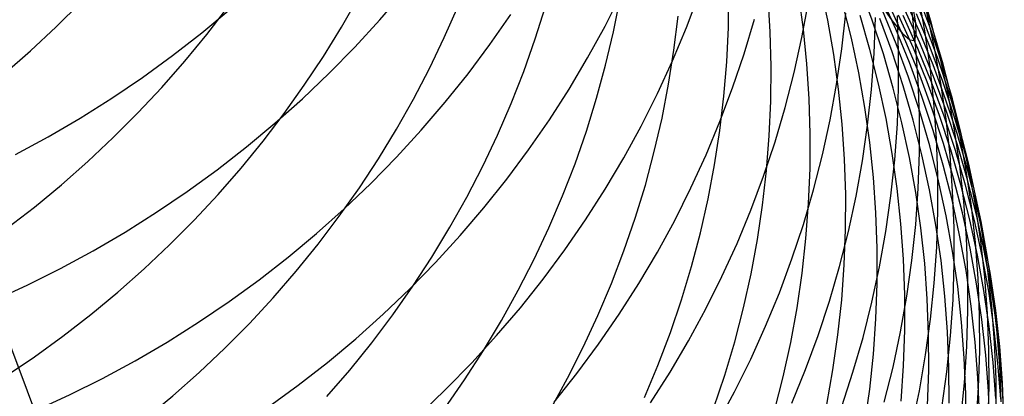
# Model space of a CAD drawing. Header units: millimetres. Extents: x 119 to 175.9, y -203.1 to -153.8.
# Tile 121 of 256: x 135.505 to 136.59, y -163.25 to -162.836. Entities that reach past the tile are written whole.
import ezdxf

# ---------------------------------------------------------------- set-up
doc = ezdxf.new("R2010")
doc.units = ezdxf.units.MM
doc.header["$MEASUREMENT"] = 0
doc.layers.add('Layer 01', color=5, linetype='Continuous', true_color=0x0000ff)

msp = doc.modelspace()

# ---------------------------------------------------------------- linework, layer by layer
at = {"layer": 'Layer 01'}
for p, q in [((136.3952, -162.836, 31.6106), (136.3872, -162.7982, 31.6181)), ((136.4443, -162.836, 32.7139), (136.4308, -162.7992, 32.7186)), ((136.5096, -162.8399, 37.5457), (136.4985, -162.8016, 37.54)), ((135.8595, -162.8437, 28.8259), (135.8783, -162.8108, 28.8344)), ((135.9016, -162.8359, 42.1045), (135.9279, -162.8052, 42.098)), ((136.1499, -162.8427, 41.2862), (136.1679, -162.8071, 41.2775)), ((136.1591, -162.8488, 29.8496), (136.1665, -162.8118, 29.8597)), ((136.2396, -162.8442, 40.8863), (136.2537, -162.807, 40.877)), ((136.2857, -162.844, 30.5444), (136.2861, -162.8061, 30.5541)), ((136.3318, -162.8489, 30.894), (136.3294, -162.8108, 30.9032)), ((136.3684, -162.8462, 31.2493), (136.3632, -162.8082, 31.2576)), ((136.4702, -162.8461, 33.8427), (136.454, -162.81, 33.8449)), ((136.4962, -162.8484, 35.7312), (136.4797, -162.812, 35.7296)), ((136.5027, -162.8407, 36.4677), (136.4875, -162.8037, 36.4645)), ((136.5087, -162.8464, 36.8302), (136.4949, -162.8089, 36.8262)), ((136.5023, -162.848, 38.2626), (136.4952, -162.8089, 38.2553)), ((136.5111, -162.8462, 37.1891), (136.4985, -162.8083, 37.1842)), ((135.5451, -162.8436, 28.1546), (135.5723, -162.8165, 28.1598)), ((135.7111, -162.8519, 28.4866), (135.7344, -162.8216, 28.4936)), ((135.9727, -162.8553, 29.1625), (135.9879, -162.8207, 29.1718)), ((136.0729, -162.8568, 29.5039), (136.0843, -162.8209, 29.5137)), ((136.3668, -162.8551, 40.11), (136.374, -162.8162, 40.1005)), ((136.4213, -162.856, 31.9711), (136.4119, -162.8183, 31.9777)), ((136.4517, -162.8163, 33.4666), (136.4663, -162.837, 33.8432)), ((136.4919, -162.8626, 38.6261), (136.4877, -162.8232, 38.6182)), ((136.4922, -162.8392, 35.7308), (136.4891, -162.8201, 36.1002)), ((135.7055, -162.85, 42.5219), (135.7368, -162.8239, 42.5175)), ((136.0229, -162.8628, 41.6981), (136.0459, -162.8298, 41.6905)), ((136.2258, -162.8692, 30.1899), (136.2304, -162.8316, 30.1997)), ((136.4108, -162.8676, 39.7335), (136.4151, -162.8283, 39.7243)), ((136.4417, -162.8683, 32.3376), (136.4308, -162.8309, 32.3432)), ((136.4463, -162.8728, 39.3611), (136.4477, -162.8333, 39.3521)), ((136.4661, -162.8711, 33.0847), (136.4525, -162.8342, 33.0886)), ((136.4706, -162.862, 33.4629), (136.4557, -162.8254, 33.4659)), ((136.4814, -162.86, 34.2215), (136.4651, -162.8238, 34.2229)), ((136.4733, -162.871, 38.992), (136.4719, -162.8315, 38.9836)), ((136.4895, -162.867, 34.601), (136.4732, -162.8307, 34.6017)), ((136.4945, -162.8674, 34.9801), (136.4782, -162.831, 34.98)), ((136.4967, -162.8612, 35.3573), (136.4803, -162.8248, 35.3564)), ((136.5082, -162.8662, 36.1032), (136.4931, -162.8292, 36.1008)), ((136.5128, -162.8664, 37.9072), (136.5044, -162.8275, 37.9008)), ((135.517, -162.8698, 28.1498), (135.5451, -162.8436, 28.1546)), ((135.8396, -162.8761, 28.8178), (135.8595, -162.8437, 28.8259)), ((135.8742, -162.8657, 42.1107), (135.9016, -162.8359, 42.1045)), ((136.1307, -162.8777, 41.2946), (136.1499, -162.8427, 41.2862)), ((136.2242, -162.8809, 40.8953), (136.2396, -162.8442, 40.8863)), ((136.2839, -162.882, 30.5349), (136.2857, -162.844, 30.5444)), ((136.3031, -162.873, 40.5003), (136.3144, -162.835, 40.491)), ((136.4018, -162.874, 31.6032), (136.3952, -162.836, 31.6106)), ((136.4565, -162.8733, 32.7092), (136.4443, -162.836, 32.7139)), ((136.4663, -162.837, 33.8432), (136.4775, -162.8509, 34.2218)), ((136.4927, -162.852, 35.357), (136.4922, -162.8392, 35.7308)), ((136.5166, -162.8782, 36.4709), (136.5027, -162.8407, 36.4677)), ((136.5195, -162.8786, 37.5513), (136.5096, -162.8399, 37.5457)), ((135.6733, -162.8751, 42.5259), (135.7055, -162.85, 42.5219)), ((135.6869, -162.8814, 28.4801), (135.7111, -162.8519, 28.4866)), ((135.9563, -162.8894, 29.1536), (135.9727, -162.8553, 29.1625)), ((136.1505, -162.8855, 29.8398), (136.1591, -162.8488, 29.8496)), ((136.3328, -162.887, 30.8851), (136.3318, -162.8489, 30.894)), ((136.3583, -162.8938, 40.1193), (136.3668, -162.8551, 40.11)), ((136.3723, -162.8843, 31.241), (136.3684, -162.8462, 31.2493)), ((136.4294, -162.894, 31.9647), (136.4213, -162.856, 31.9711)), ((136.4852, -162.8828, 33.8405), (136.4702, -162.8461, 33.8427)), ((136.4775, -162.8509, 34.2218), (136.4855, -162.8579, 34.6012)), ((136.4906, -162.8583, 34.9801), (136.4927, -162.852, 35.357)), ((136.5113, -162.8854, 35.7329), (136.4962, -162.8484, 35.7312)), ((136.5079, -162.8873, 38.2697), (136.5023, -162.848, 38.2626)), ((136.5213, -162.8844, 36.8342), (136.5087, -162.8464, 36.8302)), ((136.5223, -162.8845, 37.1939), (136.5111, -162.8462, 37.1891)), ((135.8458, -162.8946, 42.1164), (135.8742, -162.8657, 42.1107)), ((135.9989, -162.895, 41.7053), (136.0229, -162.8628, 41.6981)), ((136.0603, -162.8925, 29.4944), (136.0729, -162.8568, 29.5039)), ((136.4842, -162.899, 33.4599), (136.4706, -162.862, 33.4629)), ((136.4965, -162.8967, 34.2201), (136.4814, -162.86, 34.2215)), ((136.4855, -162.8579, 34.6012), (136.4906, -162.8583, 34.9801)), ((136.5046, -162.9039, 34.6004), (136.4895, -162.867, 34.601)), ((136.4948, -162.9022, 38.6339), (136.4919, -162.8626, 38.6261)), ((136.5118, -162.8981, 35.3582), (136.4967, -162.8612, 35.3573)), ((136.5221, -162.9037, 36.1057), (136.5082, -162.8662, 36.1032)), ((136.5199, -162.9056, 37.9137), (136.5128, -162.8664, 37.9072)), ((135.488, -162.8952, 28.1456), (135.517, -162.8698, 28.1498)), ((135.6403, -162.8991, 42.5294), (135.6733, -162.8751, 42.5259)), ((135.8185, -162.9078, 28.8102), (135.8396, -162.8761, 28.8178)), ((136.1102, -162.9121, 41.3027), (136.1307, -162.8777, 41.2946)), ((136.2199, -162.9066, 30.1802), (136.2258, -162.8692, 30.1899)), ((136.2904, -162.9106, 40.5095), (136.3031, -162.873, 40.5003)), ((136.4071, -162.9122, 31.5958), (136.4018, -162.874, 31.6032)), ((136.405, -162.9068, 39.7427), (136.4108, -162.8676, 39.7335)), ((136.4512, -162.9062, 32.3321), (136.4417, -162.8683, 32.3376)), ((136.4434, -162.9123, 39.3699), (136.4463, -162.8728, 39.3611)), ((136.4674, -162.911, 32.7045), (136.4565, -162.8733, 32.7092)), ((136.4784, -162.9085, 33.0809), (136.4661, -162.8711, 33.0847)), ((136.4733, -162.9107, 39.0004), (136.4733, -162.871, 38.992)), ((136.5096, -162.9043, 34.9803), (136.4945, -162.8674, 34.9801)), ((135.6616, -162.9102, 28.4741), (135.6869, -162.8814, 28.4801)), ((136.1405, -162.922, 29.8303), (136.1505, -162.8855, 29.8398)), ((136.2076, -162.917, 40.904), (136.2242, -162.8809, 40.8953)), ((136.2808, -162.9198, 30.5256), (136.2839, -162.882, 30.5349)), ((136.3325, -162.9252, 30.8763), (136.3328, -162.887, 30.8851)), ((136.3748, -162.9227, 31.2329), (136.3723, -162.8843, 31.241)), ((136.4989, -162.92, 33.8383), (136.4852, -162.8828, 33.8405)), ((136.5122, -162.9269, 38.2769), (136.5079, -162.8873, 38.2697)), ((136.5251, -162.9229, 35.7346), (136.5113, -162.8854, 35.7329)), ((136.5291, -162.9162, 36.4741), (136.5166, -162.8782, 36.4709)), ((136.5279, -162.9175, 37.557), (136.5195, -162.8786, 37.5513)), ((136.5325, -162.9227, 36.8383), (136.5213, -162.8844, 36.8342)), ((136.5321, -162.9232, 37.1988), (136.5223, -162.8845, 37.1939)), ((135.6064, -162.922, 42.5325), (135.6403, -162.8991, 42.5294)), ((135.8164, -162.9226, 42.1217), (135.8458, -162.8946, 42.1164)), ((135.9388, -162.9231, 29.1451), (135.9563, -162.8894, 29.1536)), ((135.9737, -162.9265, 41.7122), (135.9989, -162.895, 41.7053)), ((136.0465, -162.9277, 29.4853), (136.0603, -162.8925, 29.4944)), ((136.3483, -162.9321, 40.1284), (136.3583, -162.8938, 40.1193)), ((136.4362, -162.9322, 31.9583), (136.4294, -162.894, 31.9647)), ((136.4966, -162.9366, 33.4569), (136.4842, -162.899, 33.4599)), ((136.5102, -162.934, 34.2187), (136.4965, -162.8967, 34.2201)), ((136.5256, -162.9356, 35.3591), (136.5118, -162.8981, 35.3582)), ((135.6353, -162.9382, 28.4685), (135.6616, -162.9102, 28.4741)), ((135.7964, -162.9389, 28.803), (135.8185, -162.9078, 28.8102)), ((136.2127, -162.9438, 30.1708), (136.2199, -162.9066, 30.1802)), ((136.3979, -162.9457, 39.7516), (136.405, -162.9068, 39.7427)), ((136.4594, -162.9444, 32.3266), (136.4512, -162.9062, 32.3321)), ((136.4894, -162.9463, 33.0771), (136.4784, -162.9085, 33.0809)), ((136.4962, -162.9419, 38.6417), (136.4948, -162.9022, 38.6339)), ((136.5183, -162.9412, 34.5998), (136.5046, -162.9039, 34.6004)), ((136.5234, -162.9417, 34.9804), (136.5096, -162.9043, 34.9803)), ((136.5256, -162.945, 37.9201), (136.5199, -162.9056, 37.9137)), ((136.5346, -162.9417, 36.1081), (136.5221, -162.9037, 36.1057)), ((136.0885, -162.9458, 41.3104), (136.1102, -162.9121, 41.3027)), ((136.1896, -162.9527, 40.9124), (136.2076, -162.917, 40.904)), ((136.2763, -162.9576, 30.5165), (136.2808, -162.9198, 30.5256)), ((136.2764, -162.9478, 40.5183), (136.2904, -162.9106, 40.5095)), ((136.4111, -162.9507, 31.5886), (136.4071, -162.9122, 31.5958)), ((136.4391, -162.9517, 39.3785), (136.4434, -162.9123, 39.3699)), ((136.477, -162.949, 32.6999), (136.4674, -162.911, 32.7045)), ((136.4719, -162.9503, 39.0087), (136.4733, -162.9107, 39.0004)), ((136.5113, -162.9576, 33.8361), (136.4989, -162.92, 33.8383)), ((136.535, -162.9568, 37.5626), (136.5279, -162.9175, 37.557)), ((136.5403, -162.9546, 36.4774), (136.5291, -162.9162, 36.4741)), ((135.5718, -162.9438, 42.5351), (135.6064, -162.922, 42.5325)), ((135.786, -162.9496, 42.1266), (135.8164, -162.9226, 42.1217)), ((135.92, -162.9562, 29.137), (135.9388, -162.9231, 29.1451)), ((135.9474, -162.9572, 41.7186), (135.9737, -162.9265, 41.7122)), ((136.0314, -162.9626, 29.4765), (136.0465, -162.9277, 29.4853)), ((136.1293, -162.9582, 29.8211), (136.1405, -162.922, 29.8303)), ((136.3308, -162.9634, 30.8677), (136.3325, -162.9252, 30.8763)), ((136.3759, -162.9611, 31.2249), (136.3748, -162.9227, 31.2329)), ((136.5151, -162.9665, 38.2839), (136.5122, -162.9269, 38.2769)), ((136.5377, -162.9608, 35.7362), (136.5251, -162.9229, 35.7346)), ((136.5406, -162.9622, 37.2036), (136.5321, -162.9232, 37.1988)), ((136.5423, -162.9614, 36.8423), (136.5325, -162.9227, 36.8383)), ((135.6081, -162.9654, 28.4635), (135.6353, -162.9382, 28.4685)), ((135.7732, -162.9694, 28.7963), (135.7964, -162.9389, 28.803)), ((136.3371, -162.9702, 40.1373), (136.3483, -162.9321, 40.1284)), ((136.4416, -162.9707, 31.952), (136.4362, -162.9322, 31.9583)), ((136.4962, -162.9816, 38.6493), (136.4962, -162.9419, 38.6417)), ((136.5076, -162.9745, 33.454), (136.4966, -162.9366, 33.4569)), ((136.5226, -162.9717, 34.2173), (136.5102, -162.934, 34.2187)), ((136.5308, -162.979, 34.5992), (136.5183, -162.9412, 34.5998)), ((136.5359, -162.9796, 34.9806), (136.5234, -162.9417, 34.9804)), ((136.5382, -162.9735, 35.36), (136.5256, -162.9356, 35.3591)), ((136.5458, -162.9801, 36.1106), (136.5346, -162.9417, 36.1081)), ((135.5365, -162.9645, 42.5372), (135.5718, -162.9438, 42.5351)), ((135.7547, -162.9757, 42.1311), (135.786, -162.9496, 42.1266)), ((136.0657, -162.9788, 41.3178), (136.0885, -162.9458, 41.3104)), ((136.1704, -162.9877, 40.9205), (136.1896, -162.9527, 40.9124)), ((136.2041, -162.9808, 30.1617), (136.2127, -162.9438, 30.1708)), ((136.2611, -162.9845, 40.5269), (136.2764, -162.9478, 40.5183)), ((136.3894, -162.9845, 39.7604), (136.3979, -162.9457, 39.7516)), ((136.4137, -162.9892, 31.5815), (136.4111, -162.9507, 31.5886)), ((136.4334, -162.9909, 39.3871), (136.4391, -162.9517, 39.3785)), ((136.4662, -162.9828, 32.3212), (136.4594, -162.9444, 32.3266)), ((136.469, -162.9899, 39.0168), (136.4719, -162.9503, 39.0087)), ((136.4853, -162.9873, 32.6953), (136.477, -162.949, 32.6999)), ((136.499, -162.9845, 33.0734), (136.4894, -162.9463, 33.0771)), ((136.5299, -162.9846, 37.9264), (136.5256, -162.945, 37.9201)), ((135.5005, -162.9841, 42.5389), (135.5365, -162.9645, 42.5372)), ((135.9002, -162.9888, 29.1294), (135.92, -162.9562, 29.137)), ((135.9201, -162.987, 41.7247), (135.9474, -162.9572, 41.7186)), ((136.0151, -162.9969, 29.468), (136.0314, -162.9626, 29.4765)), ((136.1168, -162.9941, 29.8121), (136.1293, -162.9582, 29.8211)), ((136.2705, -162.9953, 30.5077), (136.2763, -162.9576, 30.5165)), ((136.3278, -163.0015, 30.8592), (136.3308, -162.9634, 30.8677)), ((136.3757, -162.9995, 31.217), (136.3759, -162.9611, 31.2249)), ((136.5224, -162.9956, 33.834), (136.5113, -162.9576, 33.8361)), ((136.5408, -162.9963, 37.5682), (136.535, -162.9568, 37.5626)), ((136.5489, -162.9992, 35.7379), (136.5377, -162.9608, 35.7362)), ((136.5502, -162.9933, 36.4806), (136.5403, -162.9546, 36.4774)), ((136.5477, -163.0015, 37.2084), (136.5406, -162.9622, 37.2036)), ((136.5508, -163.0005, 36.8463), (136.5423, -162.9614, 36.8423)), ((135.58, -162.9918, 28.4589), (135.6081, -162.9654, 28.4635)), ((135.7489, -162.9991, 28.7901), (135.7732, -162.9694, 28.7963)), ((136.3245, -163.0079, 40.146), (136.3371, -162.9702, 40.1373)), ((136.4456, -163.0094, 31.9457), (136.4416, -162.9707, 31.952)), ((136.5173, -163.0128, 33.4511), (136.5076, -162.9745, 33.454)), ((136.5165, -163.0063, 38.2909), (136.5151, -162.9665, 38.2839)), ((136.5338, -163.0099, 34.216), (136.5226, -162.9717, 34.2173)), ((136.5493, -163.0118, 35.3609), (136.5382, -162.9735, 35.36)), ((135.7226, -163.0007, 42.1351), (135.7547, -162.9757, 42.1311)), ((136.0417, -163.0111, 41.3249), (136.0657, -162.9788, 41.3178)), ((136.1943, -163.0176, 30.1528), (136.2041, -162.9808, 30.1617)), ((136.2445, -163.0208, 40.5353), (136.2611, -162.9845, 40.5269)), ((136.3796, -163.0229, 39.769), (136.3894, -162.9845, 39.7604)), ((136.4717, -163.0215, 32.3158), (136.4662, -162.9828, 32.3212)), ((136.4949, -163.0213, 38.6569), (136.4962, -162.9816, 38.6493)), ((136.5074, -163.023, 33.0696), (136.499, -162.9845, 33.0734)), ((136.5328, -163.0244, 37.9327), (136.5299, -162.9846, 37.9264)), ((136.5419, -163.0172, 34.5986), (136.5308, -162.979, 34.5992)), ((136.5471, -163.0178, 34.9807), (136.5359, -162.9796, 34.9806)), ((136.5557, -163.0188, 36.113), (136.5458, -162.9801, 36.1106)), ((135.551, -163.0173, 28.4549), (135.58, -162.9918, 28.4589)), ((135.8792, -163.0207, 29.1221), (135.9002, -162.9888, 29.1294)), ((135.8917, -163.0159, 41.7304), (135.9201, -162.987, 41.7247)), ((135.9976, -163.0308, 29.46), (136.0151, -162.9969, 29.468)), ((136.103, -163.0296, 29.8036), (136.1168, -162.9941, 29.8121)), ((136.15, -163.0222, 40.9283), (136.1704, -162.9877, 40.9205)), ((136.2634, -163.0328, 30.499), (136.2705, -162.9953, 30.5077)), ((136.415, -163.0279, 31.5745), (136.4137, -162.9892, 31.5815)), ((136.4264, -163.03, 39.3954), (136.4334, -162.9909, 39.3871)), ((136.4648, -163.0293, 39.0249), (136.469, -162.9899, 39.0168)), ((136.4922, -163.0259, 32.6908), (136.4853, -162.9873, 32.6953)), ((136.5321, -163.034, 33.8319), (136.5224, -162.9956, 33.834)), ((136.5451, -163.0359, 37.5738), (136.5408, -162.9963, 37.5682)), ((136.5587, -163.0324, 36.4838), (136.5502, -162.9933, 36.4806)), ((135.6896, -163.0247, 42.1386), (135.7226, -163.0007, 42.1351)), ((135.7237, -163.028, 28.7843), (135.7489, -162.9991, 28.7901)), ((136.3105, -163.0451, 40.1544), (136.3245, -163.0079, 40.146)), ((136.3235, -163.0396, 30.851), (136.3278, -163.0015, 30.8592)), ((136.3741, -163.038, 31.2094), (136.3757, -162.9995, 31.217)), ((136.5166, -163.0461, 38.2979), (136.5165, -163.0063, 38.2909)), ((136.5535, -163.041, 37.2132), (136.5477, -163.0015, 37.2084)), ((136.5587, -163.0379, 35.7396), (136.5489, -162.9992, 35.7379)), ((136.558, -163.0398, 36.8504), (136.5508, -163.0005, 36.8463)), ((135.5212, -163.0418, 28.4514), (135.551, -163.0173, 28.4549)), ((135.8624, -163.0438, 41.7356), (135.8917, -163.0159, 41.7304)), ((136.0165, -163.0426, 41.3316), (136.0417, -163.0111, 41.3249)), ((136.1831, -163.054, 30.1442), (136.1943, -163.0176, 30.1528)), ((136.4483, -163.0481, 31.9396), (136.4456, -163.0094, 31.9457)), ((136.5257, -163.0514, 33.4482), (136.5173, -163.0128, 33.4511)), ((136.5435, -163.0483, 34.2146), (136.5338, -163.0099, 34.216)), ((136.5518, -163.0558, 34.598), (136.5419, -163.0172, 34.5986)), ((136.5569, -163.0565, 34.9809), (136.5471, -163.0178, 34.9807)), ((136.5592, -163.0505, 35.3618), (136.5493, -163.0118, 35.3609)), ((136.5642, -163.0578, 36.1155), (136.5557, -163.0188, 36.113)), ((135.6557, -163.0476, 42.1418), (135.6896, -163.0247, 42.1386)), ((135.6974, -163.0562, 28.779), (135.7237, -163.028, 28.7843)), ((135.8571, -163.052, 29.1153), (135.8792, -163.0207, 29.1221)), ((136.088, -163.0647, 29.7953), (136.103, -163.0296, 29.8036)), ((136.1284, -163.0559, 40.9357), (136.15, -163.0222, 40.9283)), ((136.2266, -163.0565, 40.5433), (136.2445, -163.0208, 40.5353)), ((136.3684, -163.061, 39.7774), (136.3796, -163.0229, 39.769)), ((136.4149, -163.0666, 31.5676), (136.415, -163.0279, 31.5745)), ((136.4592, -163.0687, 39.0328), (136.4648, -163.0293, 39.0249)), ((136.4759, -163.0603, 32.3105), (136.4717, -163.0215, 32.3158)), ((136.4921, -163.061, 38.6644), (136.4949, -163.0213, 38.6569)), ((136.4978, -163.0648, 32.6863), (136.4922, -163.0259, 32.6908)), ((136.5143, -163.0617, 33.066), (136.5074, -163.023, 33.0696)), ((136.5343, -163.0642, 37.9389), (136.5328, -163.0244, 37.9327)), ((135.9789, -163.0641, 29.4524), (135.9976, -163.0308, 29.46)), ((136.2549, -163.0701, 30.4907), (136.2634, -163.0328, 30.499)), ((136.3178, -163.0775, 30.843), (136.3235, -163.0396, 30.851)), ((136.3712, -163.0764, 31.2018), (136.3741, -163.038, 31.2094)), ((136.418, -163.0688, 39.4036), (136.4264, -163.03, 39.3954)), ((136.5405, -163.0728, 33.8298), (136.5321, -163.034, 33.8319)), ((136.548, -163.0757, 37.5793), (136.5451, -163.0359, 37.5738)), ((136.5637, -163.0794, 36.8543), (136.558, -163.0398, 36.8504)), ((136.5658, -163.0717, 36.487), (136.5587, -163.0324, 36.4838)), ((136.5673, -163.0769, 35.7413), (136.5587, -163.0379, 35.7396)), ((135.4906, -163.0654, 28.4484), (135.5212, -163.0418, 28.4514)), ((135.6212, -163.0693, 42.1444), (135.6557, -163.0476, 42.1418)), ((135.8321, -163.0708, 41.7405), (135.8624, -163.0438, 41.7356)), ((135.9903, -163.0732, 41.3379), (136.0165, -163.0426, 41.3316)), ((136.2953, -163.0819, 40.1626), (136.3105, -163.0451, 40.1544)), ((136.4497, -163.087, 31.9336), (136.4483, -163.0481, 31.9396)), ((136.5153, -163.0859, 38.3047), (136.5166, -163.0461, 38.2979)), ((136.5327, -163.0903, 33.4453), (136.5257, -163.0514, 33.4482)), ((136.552, -163.0872, 34.2133), (136.5435, -163.0483, 34.2146)), ((136.5578, -163.0807, 37.218), (136.5535, -163.041, 37.2132)), ((136.5677, -163.0895, 35.3628), (136.5592, -163.0505, 35.3618)), ((135.6702, -163.0835, 28.7742), (135.6974, -163.0562, 28.779)), ((135.8339, -163.0826, 29.1089), (135.8571, -163.052, 29.1153)), ((136.1056, -163.0889, 40.9429), (136.1284, -163.0559, 40.9357)), ((136.1707, -163.0901, 30.136), (136.1831, -163.054, 30.1442)), ((136.2075, -163.0916, 40.5511), (136.2266, -163.0565, 40.5433)), ((136.3558, -163.0988, 39.7855), (136.3684, -163.061, 39.7774)), ((136.4786, -163.0993, 32.3053), (136.4759, -163.0603, 32.3105)), ((136.4879, -163.1005, 38.6717), (136.4921, -163.061, 38.6644)), ((136.52, -163.1007, 33.0623), (136.5143, -163.0617, 33.066)), ((136.5602, -163.0947, 34.5975), (136.5518, -163.0558, 34.598)), ((136.5654, -163.0954, 34.9811), (136.5569, -163.0565, 34.9809)), ((136.5713, -163.0972, 36.1179), (136.5642, -163.0578, 36.1155)), ((135.5859, -163.09, 42.1466), (135.6212, -163.0693, 42.1444)), ((135.8008, -163.0969, 41.7449), (135.8321, -163.0708, 41.7405)), ((135.9591, -163.0969, 29.4451), (135.9789, -163.0641, 29.4524)), ((136.0718, -163.0993, 29.7874), (136.088, -163.0647, 29.7953)), ((136.2451, -163.1071, 30.4825), (136.2549, -163.0701, 30.4907)), ((136.4082, -163.1073, 39.4117), (136.418, -163.0688, 39.4036)), ((136.4134, -163.1053, 31.5609), (136.4149, -163.0666, 31.5676)), ((136.4522, -163.1078, 39.0405), (136.4592, -163.0687, 39.0328)), ((136.502, -163.1038, 32.6819), (136.4978, -163.0648, 32.6863)), ((136.5344, -163.104, 37.9451), (136.5343, -163.0642, 37.9389)), ((136.5476, -163.1118, 33.8277), (136.5405, -163.0728, 33.8298)), ((136.5716, -163.1113, 36.4902), (136.5658, -163.0717, 36.487)), ((135.6421, -163.11, 28.7699), (135.6702, -163.0835, 28.7742)), ((135.8097, -163.1125, 29.103), (135.8339, -163.0826, 29.1089)), ((135.963, -163.103, 41.3438), (135.9903, -163.0732, 41.3379)), ((136.2787, -163.1182, 40.1705), (136.2953, -163.0819, 40.1626)), ((136.3107, -163.1153, 30.8351), (136.3178, -163.0775, 30.843)), ((136.367, -163.1147, 31.1945), (136.3712, -163.0764, 31.2018)), ((136.5496, -163.1156, 37.5847), (136.548, -163.0757, 37.5793)), ((136.5608, -163.1206, 37.2227), (136.5578, -163.0807, 37.218)), ((136.5681, -163.1191, 36.8583), (136.5637, -163.0794, 36.8543)), ((136.5744, -163.1162, 35.743), (136.5673, -163.0769, 35.7413)), ((135.5499, -163.1094, 42.1484), (135.5859, -163.09, 42.1466)), ((136.0817, -163.1212, 40.9497), (136.1056, -163.0889, 40.9429)), ((136.157, -163.1259, 30.128), (136.1707, -163.0901, 30.136)), ((136.1871, -163.126, 40.5586), (136.2075, -163.0916, 40.5511)), ((136.4497, -163.1259, 31.9276), (136.4497, -163.087, 31.9336)), ((136.5126, -163.1256, 38.3115), (136.5153, -163.0859, 38.3047)), ((136.5384, -163.1294, 33.4425), (136.5327, -163.0903, 33.4453)), ((136.5591, -163.1262, 34.212), (136.552, -163.0872, 34.2133)), ((136.5673, -163.1338, 34.5969), (136.5602, -163.0947, 34.5975)), ((136.5749, -163.1287, 35.3637), (136.5677, -163.0895, 35.3628)), ((135.7687, -163.1219, 41.7489), (135.8008, -163.0969, 41.7449)), ((135.9347, -163.1319, 41.3493), (135.963, -163.103, 41.3438)), ((135.9382, -163.129, 29.4383), (135.9591, -163.0969, 29.4451)), ((136.0543, -163.1333, 29.7799), (136.0718, -163.0993, 29.7874)), ((136.3419, -163.1361, 39.7935), (136.3558, -163.0988, 39.7855)), ((136.4106, -163.1439, 31.5543), (136.4134, -163.1053, 31.5609)), ((136.4801, -163.1384, 32.3002), (136.4786, -163.0993, 32.3053)), ((136.4824, -163.1399, 38.6789), (136.4879, -163.1005, 38.6717)), ((136.5048, -163.1429, 32.6775), (136.502, -163.1038, 32.6819)), ((136.5242, -163.1399, 33.0588), (136.52, -163.1007, 33.0623)), ((136.5332, -163.1439, 37.9512), (136.5344, -163.104, 37.9451)), ((136.5726, -163.1346, 34.9813), (136.5654, -163.0954, 34.9811)), ((136.5771, -163.1367, 36.1203), (136.5713, -163.0972, 36.1179)), ((135.5133, -163.1277, 42.1497), (135.5499, -163.1094, 42.1484)), ((135.6131, -163.1356, 28.7661), (135.6421, -163.11, 28.7699)), ((135.7844, -163.1416, 29.0975), (135.8097, -163.1125, 29.103)), ((136.2341, -163.1438, 30.4746), (136.2451, -163.1071, 30.4825)), ((136.3024, -163.1528, 30.8275), (136.3107, -163.1153, 30.8351)), ((136.3614, -163.1529, 31.1873), (136.367, -163.1147, 31.1945)), ((136.397, -163.1455, 39.4195), (136.4082, -163.1073, 39.4117)), ((136.4439, -163.1467, 39.0481), (136.4522, -163.1078, 39.0405)), ((136.5533, -163.151, 33.8257), (136.5476, -163.1118, 33.8277)), ((136.5497, -163.1555, 37.5901), (136.5496, -163.1156, 37.5847)), ((136.576, -163.151, 36.4934), (136.5716, -163.1113, 36.4902)), ((136.5802, -163.1558, 35.7446), (136.5744, -163.1162, 35.743)), ((135.7357, -163.1458, 41.7525), (135.7687, -163.1219, 41.7489)), ((136.0566, -163.1527, 40.9561), (136.0817, -163.1212, 40.9497)), ((136.1421, -163.1612, 30.1204), (136.157, -163.1259, 30.128)), ((136.1656, -163.1598, 40.5657), (136.1871, -163.126, 40.5586)), ((136.2609, -163.154, 40.1782), (136.2787, -163.1182, 40.1705)), ((136.4483, -163.1648, 31.9218), (136.4497, -163.1259, 31.9276)), ((136.5085, -163.1652, 38.3181), (136.5126, -163.1256, 38.3115)), ((136.5648, -163.1655, 34.2107), (136.5591, -163.1262, 34.212)), ((136.5624, -163.1605, 37.2274), (136.5608, -163.1206, 37.2227)), ((136.5711, -163.159, 36.8623), (136.5681, -163.1191, 36.8583)), ((135.4761, -163.1448, 42.1505), (135.5133, -163.1277, 42.1497)), ((135.5833, -163.1602, 28.7628), (135.6131, -163.1356, 28.7661)), ((135.9054, -163.1599, 41.3545), (135.9347, -163.1319, 41.3493)), ((135.9161, -163.1605, 29.4318), (135.9382, -163.129, 29.4383)), ((136.0357, -163.1669, 29.7727), (136.0543, -163.1333, 29.7799)), ((136.3268, -163.173, 39.8012), (136.3419, -163.1361, 39.7935)), ((136.5427, -163.1687, 33.4397), (136.5384, -163.1294, 33.4425)), ((136.5731, -163.1732, 34.5964), (136.5673, -163.1338, 34.5969)), ((136.5783, -163.1741, 34.9815), (136.5726, -163.1346, 34.9813)), ((136.5806, -163.1682, 35.3646), (136.5749, -163.1287, 35.3637)), ((136.5815, -163.1765, 36.1228), (136.5771, -163.1367, 36.1203)), ((135.6069, -163.4916, 41.0062), (135.4761, -163.1448, 42.1505)), ((135.702, -163.1686, 41.7556), (135.7357, -163.1458, 41.7525)), ((135.7582, -163.1699, 29.0925), (135.7844, -163.1416, 29.0975)), ((136.2218, -163.1801, 30.4671), (136.2341, -163.1438, 30.4746)), ((136.3845, -163.1833, 39.4271), (136.397, -163.1455, 39.4195)), ((136.4064, -163.1825, 31.5478), (136.4106, -163.1439, 31.5543)), ((136.4341, -163.1853, 39.0555), (136.4439, -163.1467, 39.0481)), ((136.4754, -163.1791, 38.686), (136.4824, -163.1399, 38.6789)), ((136.4801, -163.1775, 32.2951), (136.4801, -163.1384, 32.3002)), ((136.5063, -163.1822, 32.6733), (136.5048, -163.1429, 32.6775)), ((136.5271, -163.1792, 33.0553), (136.5242, -163.1399, 33.0588)), ((136.5305, -163.1837, 37.9572), (136.5332, -163.1439, 37.9512)), ((135.8752, -163.1869, 41.3592), (135.9054, -163.1599, 41.3545)), ((136.0304, -163.1834, 40.9622), (136.0566, -163.1527, 40.9561)), ((136.1428, -163.1929, 40.5726), (136.1656, -163.1598, 40.5657)), ((136.2418, -163.1891, 40.1855), (136.2609, -163.154, 40.1782)), ((136.2927, -163.1901, 30.8202), (136.3024, -163.1528, 30.8275)), ((136.3544, -163.1909, 31.1803), (136.3614, -163.1529, 31.1873)), ((136.5485, -163.1954, 37.5955), (136.5497, -163.1555, 37.5901)), ((136.5576, -163.1904, 33.8237), (136.5533, -163.151, 33.8257)), ((136.5727, -163.1989, 36.8662), (136.5711, -163.159, 36.8623)), ((136.579, -163.1909, 36.4966), (136.576, -163.151, 36.4934)), ((136.5846, -163.1955, 35.7463), (136.5802, -163.1558, 35.7446)), ((135.5527, -163.184, 28.76), (135.5833, -163.1602, 28.7628)), ((135.6674, -163.1904, 41.7583), (135.702, -163.1686, 41.7556)), ((135.731, -163.1973, 29.088), (135.7582, -163.1699, 29.0925)), ((135.8929, -163.1912, 29.4258), (135.9161, -163.1605, 29.4318)), ((136.0159, -163.1998, 29.7659), (136.0357, -163.1669, 29.7727)), ((136.1259, -163.196, 30.113), (136.1421, -163.1612, 30.1204)), ((136.4456, -163.2037, 31.9162), (136.4483, -163.1648, 31.9218)), ((136.503, -163.2047, 38.3247), (136.5085, -163.1652, 38.3181)), ((136.5456, -163.2081, 33.437), (136.5427, -163.1687, 33.4397)), ((136.5626, -163.2005, 37.232), (136.5624, -163.1605, 37.2274)), ((136.5692, -163.205, 34.2095), (136.5648, -163.1655, 34.2107)), ((136.585, -163.2079, 35.3656), (136.5806, -163.1682, 35.3646)), ((136.2081, -163.2161, 30.4597), (136.2218, -163.1801, 30.4671)), ((136.3103, -163.2093, 39.8087), (136.3268, -163.173, 39.8012)), ((136.4671, -163.2181, 38.693), (136.4754, -163.1791, 38.686)), ((136.4788, -163.2166, 32.2902), (136.4801, -163.1775, 32.2951)), ((136.5286, -163.2185, 33.0518), (136.5271, -163.1792, 33.0553)), ((136.5775, -163.2128, 34.5959), (136.5731, -163.1732, 34.5964)), ((136.5827, -163.2137, 34.9817), (136.5783, -163.1741, 34.9815)), ((136.5846, -163.2163, 36.1252), (136.5815, -163.1765, 36.1228)), ((135.5212, -163.2067, 28.7577), (135.5527, -163.184, 28.76)), ((135.6322, -163.211, 41.7605), (135.6674, -163.1904, 41.7583)), ((135.844, -163.2129, 41.3635), (135.8752, -163.1869, 41.3592)), ((135.8688, -163.2213, 29.4202), (135.8929, -163.1912, 29.4258)), ((136.0032, -163.2132, 40.9679), (136.0304, -163.1834, 40.9622)), ((136.2215, -163.2236, 40.1927), (136.2418, -163.1891, 40.1855)), ((136.2817, -163.227, 30.813), (136.2927, -163.1901, 30.8202)), ((136.3462, -163.2286, 31.1735), (136.3544, -163.1909, 31.1803)), ((136.3707, -163.2207, 39.4346), (136.3845, -163.1833, 39.4271)), ((136.4009, -163.2209, 31.5416), (136.4064, -163.1825, 31.5478)), ((136.423, -163.2236, 39.0628), (136.4341, -163.1853, 39.0555)), ((136.5064, -163.2214, 32.6691), (136.5063, -163.1822, 32.6733)), ((136.5264, -163.2234, 37.9632), (136.5305, -163.1837, 37.9572)), ((136.5606, -163.2299, 33.8217), (136.5576, -163.1904, 33.8237)), ((136.5806, -163.2308, 36.4997), (136.579, -163.1909, 36.4966)), ((135.7029, -163.2239, 29.0839), (135.731, -163.1973, 29.088)), ((135.995, -163.2321, 29.7595), (136.0159, -163.1998, 29.7659)), ((136.1086, -163.2303, 30.106), (136.1259, -163.196, 30.113)), ((136.1189, -163.2252, 40.5791), (136.1428, -163.1929, 40.5726)), ((136.5459, -163.2353, 37.6008), (136.5485, -163.1954, 37.5955)), ((136.5614, -163.2404, 37.2366), (136.5626, -163.2005, 37.232)), ((136.5729, -163.2389, 36.87), (136.5727, -163.1989, 36.8662)), ((136.5876, -163.2353, 35.748), (136.5846, -163.1955, 35.7463)), ((135.4891, -163.2284, 28.7559), (135.5212, -163.2067, 28.7577)), ((135.5963, -163.2304, 41.7623), (135.6322, -163.211, 41.7605)), ((135.8119, -163.2379, 41.3675), (135.844, -163.2129, 41.3635)), ((135.9749, -163.2421, 40.9733), (136.0032, -163.2132, 40.9679)), ((136.2925, -163.2451, 39.8159), (136.3103, -163.2093, 39.8087)), ((136.4415, -163.2425, 31.9106), (136.4456, -163.2037, 31.9162)), ((136.4961, -163.244, 38.3311), (136.503, -163.2047, 38.3247)), ((136.5472, -163.2476, 33.4343), (136.5456, -163.2081, 33.437)), ((136.5722, -163.2446, 34.2083), (136.5692, -163.205, 34.2095)), ((136.5805, -163.2525, 34.5954), (136.5775, -163.2128, 34.5959)), ((136.5857, -163.2534, 34.9819), (136.5827, -163.2137, 34.9817)), ((136.5881, -163.2477, 35.3665), (136.585, -163.2079, 35.3656)), ((135.6739, -163.2497, 29.0803), (135.7029, -163.2239, 29.0839)), ((135.8435, -163.2505, 29.4151), (135.8688, -163.2213, 29.4202)), ((136.1933, -163.2516, 30.4527), (136.2081, -163.2161, 30.4597)), ((136.2, -163.2575, 40.1995), (136.2215, -163.2236, 40.1927)), ((136.3556, -163.2577, 39.4418), (136.3707, -163.2207, 39.4346)), ((136.3941, -163.2591, 31.5354), (136.4009, -163.2209, 31.5416)), ((136.4106, -163.2615, 39.0699), (136.423, -163.2236, 39.0628)), ((136.4575, -163.2568, 38.6998), (136.4671, -163.2181, 38.693)), ((136.4762, -163.2556, 32.2854), (136.4788, -163.2166, 32.2902)), ((136.5052, -163.2607, 32.665), (136.5064, -163.2214, 32.6691)), ((136.521, -163.2629, 37.969), (136.5264, -163.2234, 37.9632)), ((136.5288, -163.2579, 33.0484), (136.5286, -163.2185, 33.0518)), ((136.5862, -163.2563, 36.1276), (136.5846, -163.2163, 36.1252)), ((135.5597, -163.2486, 41.7637), (135.5963, -163.2304, 41.7623)), ((135.973, -163.2638, 29.7535), (135.995, -163.2321, 29.7595)), ((136.09, -163.264, 30.0994), (136.1086, -163.2303, 30.106)), ((136.0939, -163.2567, 40.5853), (136.1189, -163.2252, 40.5791)), ((136.2695, -163.2636, 30.8062), (136.2817, -163.227, 30.813)), ((136.3366, -163.2661, 31.167), (136.3462, -163.2286, 31.1735)), ((136.5418, -163.275, 37.606), (136.5459, -163.2353, 37.6008)), ((136.5622, -163.2695, 33.8198), (136.5606, -163.2299, 33.8217)), ((136.5809, -163.2708, 36.5028), (136.5806, -163.2308, 36.4997)), ((136.5893, -163.2752, 35.7496), (136.5876, -163.2353, 35.748)), ((135.779, -163.2618, 41.371), (135.8119, -163.2379, 41.3675)), ((135.9457, -163.2701, 40.9783), (135.9749, -163.2421, 40.9733)), ((136.2735, -163.2803, 39.8229), (136.2925, -163.2451, 39.8159)), ((136.436, -163.2811, 31.9052), (136.4415, -163.2425, 31.9106)), ((136.4878, -163.283, 38.3374), (136.4961, -163.244, 38.3311)), ((136.5588, -163.2803, 37.2411), (136.5614, -163.2404, 37.2366)), ((136.5717, -163.2789, 36.8739), (136.5729, -163.2389, 36.87)), ((136.5738, -163.2843, 34.2071), (136.5722, -163.2446, 34.2083)), ((135.5225, -163.2657, 41.7646), (135.5597, -163.2486, 41.7637)), ((135.6441, -163.2744, 29.0772), (135.6739, -163.2497, 29.0803)), ((136.5474, -163.2871, 33.4317), (136.5472, -163.2476, 33.4343)), ((136.5897, -163.2876, 35.3675), (136.5881, -163.2477, 35.3665))]:
    msp.add_line(p, q, dxfattribs=at)

doc.saveas('drawing.dxf')
